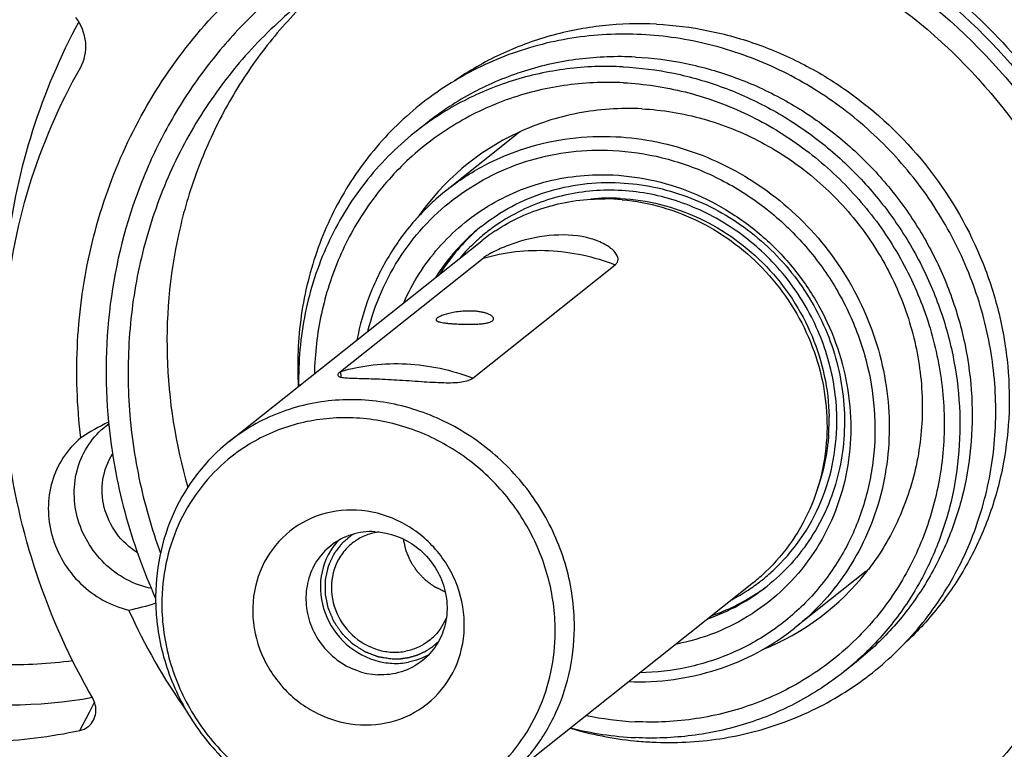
# Model space of a CAD drawing. Header units: millimetres. Extents: x 0 to 420, y 0 to 297.
# Tile 5 of 29: x 114 to 135, y 40 to 56. Entities that reach past the tile are written whole.
import ezdxf

# ---------------------------------------------------------------- set-up
doc = ezdxf.new("R2010")
doc.units = ezdxf.units.MM
doc.header["$LTSCALE"] = 23.1
doc.layers.add('COMPONENTS', color=7, linetype='CONTINUOUS')

msp = doc.modelspace()

# ---------------------------------------------------------------- linework, layer by layer
at = {"layer": 'COMPONENTS', "color": 7, "linetype": 'CONTINUOUS'}
for p, q in [((122.57456, 53.56702), (122.30675, 53.35405)), ((124.55315, 53.33577), (123.00268, 52.10279)), ((118.26755, 46.6284), (123.76469, 50.9999)), ((120.69231, 48.15415), (123.79326, 50.62013)), ((123.57015, 48.01019), (126.6711, 50.47616)), ((120.69231, 48.15415), (120.69453, 48.03147)), ((133.23584, 46.1927), (133.23269, 46.17701)), ((132.13108, 43.80657), (130.58061, 42.57359)), ((124.18051, 39.19288), (129.67765, 43.56438)), ((131.91082, 41.82673), (131.64301, 41.61376))]:
    msp.add_line(p, q, dxfattribs=at)
at = {"layer": 'COMPONENTS', "color": 9, "linetype": 'CONTINUOUS'}
for p, q in [((115.31107, 40.90143), (115.33836, 40.95399)), ((115.01976, 40.34208), (115.22461, 40.73507)), ((115.22461, 40.73507), (115.31107, 40.90143))]:
    msp.add_line(p, q, dxfattribs=at)
at = {"layer": 'COMPONENTS', "color": 7, "linetype": 'CONTINUOUS'}
for centre, radius, start, end in [((127.86249, 49.17429), 5.31691, 127.84525, 128.492783), ((126.85873, 48.41061), 5.45236, 115.084177, 145.299974), ((126.56215, 47.56684), 4.35899, 87.13365, 95.590355), ((126.41167, 47.38775), 4.52347, 84.798379, 89.473942), ((126.45625, 47.90444), 4.34804, 128.492853, 131.035437), ((126.54541, 47.9669), 4.35466, 130.097351, 132.398736), ((126.47141, 47.8852), 4.19935, 123.388454, 128.016528), ((126.33232, 47.77278), 4.12391, 123.375488, 124.657964), ((126.48201, 47.8776), 4.3852, 131.059085, 147.913564), ((126.58661, 47.92851), 4.41081, 132.706062, 147.788258), ((126.54968, 47.96218), 4.36102, 132.398289, 132.649556), ((126.47653, 47.88039), 4.20631, 131.036516, 132.663976), ((126.4685, 47.88966), 4.19405, 128.576783, 131.036848), ((126.34013, 47.76184), 4.13735, 125.944785, 128.487478), ((126.46158, 47.89823), 4.18303, 128.020408, 128.575882), ((126.33573, 47.76786), 4.1299, 124.657982, 125.944336), ((126.4899, 47.86641), 4.22565, 132.668819, 139.188275), ((126.769, 47.08835), 4.55453, 356.098594, 1.040867), ((117.75372, 42.65881), 4.87378, 115.672417, 123.86632), ((120.72201, 43.25227), 3.88148, 123.414334, 128.04695), ((121.6863, 43.48264), 1.19026, 107.794567, 114.856852), ((121.69335, 43.45874), 1.21518, 100.906029, 107.766846), ((121.69879, 43.43246), 1.24201, 98.433903, 100.922826), ((121.6747, 43.50688), 1.41404, 136.89496, 144.373523), ((121.68784, 43.48723), 1.1874, 128.579084, 143.406101), ((121.67851, 43.4965), 1.17433, 122.025742, 128.505219), ((121.68437, 43.48697), 1.18552, 114.860214, 122.021567), ((127.09723, 46.80856), 4.14523, 311.043838, 313.273455), ((127.25199, 46.90329), 4.19989, 308.578548, 312.665139), ((127.85177, 47.1619), 5.45217, 291.803224, 321.898586), ((128.82119, 47.96872), 5.31779, 308.49294, 309.206908), ((127.82074, 47.18859), 5.49306, 321.879204, 322.507161), ((127.25283, 46.90326), 4.19935, 303.388454, 308.016528), ((127.09836, 46.80726), 4.14352, 308.487592, 311.043859), ((127.26266, 46.89023), 4.18303, 308.020408, 308.575882), ((121.16213, 43.09178), 4.35942, 176.958669, 179.409016), ((127.25, 46.90976), 4.37939, 289.06865, 308.467457), ((127.32079, 47.00566), 4.41094, 289.134259, 303.316682), ((127.23794, 46.92613), 4.22664, 297.722245, 303.386428), ((127.34502, 46.96226), 4.36137, 303.363844, 304.52602), ((127.35146, 46.95296), 4.35006, 304.525493, 307.068697), ((121.38201, 43.22474), 4.71534, 181.046908, 185.077595), ((121.16742, 43.0917), 4.36471, 179.408645, 181.037782), ((128.08911, 48.37458), 13.17213, 204.262444, 215.209548), ((121.8957, 43.22254), 1.17607, 308.530141, 316.277889), ((121.87446, 43.30306), 1.25967, 267.141957, 280.880982), ((121.89349, 43.33204), 1.53238, 260.241896, 267.103581), ((121.89064, 43.29488), 1.49512, 267.140856, 274.115826), ((121.89169, 43.28236), 1.48256, 274.109761, 280.911077), ((127.45074, 47.43677), 6.91501, 258.196105, 267.099607), ((127.8716, 47.83526), 7.7595, 253.649335, 264.212036), ((127.47899, 47.46998), 7.29581, 255.836959, 267.078382), ((127.84565, 47.63187), 7.55453, 264.252317, 267.132434)]:
    msp.add_arc(centre, radius, start, end, dxfattribs=at)
at = {"layer": 'COMPONENTS', "color": 9, "linetype": 'CONTINUOUS'}
for centre, radius, start, end in [((127.84605, 49.19502), 5.29046, 127.862627, 128.493203), ((128.8366, 47.9493), 5.293, 308.493258, 309.204093)]:
    msp.add_arc(centre, radius, start, end, dxfattribs=at)
at = {"layer": 'COMPONENTS', "color": 7, "linetype": 'CONTINUOUS'}
for points, knots in [([(126.68667, 25.50734), (125.49872, 25.56677), (123.11495, 25.89123), (119.65523, 26.96621), (116.38259, 28.6012), (113.38943, 30.74998), (110.75855, 33.35215), (108.56323, 36.33511), (106.86464, 39.61578), (105.71043, 43.1029), (105.13339, 46.69936), (105.15052, 50.30479), (105.76243, 53.81809), (106.95313, 57.14021), (108.68996, 60.17681), (110.92478, 62.8414), (113.59307, 65.05714), (115.60919, 66.19195), (116.65789, 66.66483)], [0, 0, 0, 0, 0.0622454, 0.12519899, 0.18878728, 0.25286, 0.31722074, 0.38164263, 0.44589273, 0.50975559, 0.57305557, 0.63567618, 0.69757429, 0.75878737, 0.81943187, 0.87969182, 0.93979803, 1, 1, 1, 1]), ([(115.03777, 46.7057), (114.95557, 47.4007), (114.9088, 48.79929), (115.20068, 50.8637), (115.84649, 52.82267), (116.82738, 54.61517), (118.11368, 56.18591), (119.66599, 57.48604), (121.43628, 58.4753), (123.36967, 59.12338), (125.40637, 59.41088), (127.48383, 59.32976), (129.53865, 58.88334), (131.50857, 58.08588), (133.33416, 56.96217), (134.96044, 55.54632), (136.33841, 53.88194), (137.06581, 52.63584), (137.37539, 51.98891)], [0, 0, 0, 0, 0.06318082, 0.12560527, 0.18730147, 0.24838168, 0.30904054, 0.36952687, 0.43011284, 0.49105724, 0.55257151, 0.61479348, 0.67777226, 0.74146534, 0.80574609, 0.87042277, 0.93525297, 1, 1, 1, 1]), ([(126.86614, 59.01158), (127.93829, 58.95794), (130.09682, 58.53351), (133.0471, 57.03491), (135.5233, 54.79297), (136.73486, 52.90784), (137.20427, 51.9065)], [0, 0, 0, 0, 0.24528494, 0.4949288, 0.74730665, 1, 1, 1, 1]), ([(126.65494, 58.83128), (127.2105, 58.80348), (128.32473, 58.66373), (129.95387, 58.21165), (131.51619, 57.52572), (133.46552, 56.31952), (135.56759, 54.31381), (137.04739, 51.81348), (137.78272, 49.6423), (138.09851, 47.96563), (138.17134, 46.27624), (137.99954, 44.61026), (137.58649, 43.00384), (136.94073, 41.49181), (136.07639, 40.10752), (135.36484, 39.28788), (134.98072, 38.91019)], [0, 0, 0, 0, 0.06191245, 0.12444966, 0.18756284, 0.2511534, 0.37888957, 0.50662468, 0.57021402, 0.63332564, 0.69586163, 0.7577716, 0.81905844, 0.87977952, 0.94004318, 1, 1, 1, 1]), ([(127.69049, 58.24369), (128.22157, 58.16581), (129.2788, 57.92993), (130.80243, 57.34998), (132.24079, 56.55431), (134.00225, 55.23025), (135.83829, 53.13504), (137.03432, 50.62345), (137.54283, 48.49411), (137.69276, 46.87467), (137.60778, 45.26609), (137.28957, 43.70289), (136.74473, 42.21922), (135.98473, 40.84738), (135.02634, 39.61779), (134.26767, 38.90978), (133.8642, 38.58893)], [0, 0, 0, 0, 0.06240263, 0.1254061, 0.18892745, 0.25284204, 0.38090387, 0.50850164, 0.57187432, 0.6346985, 0.69690651, 0.75848264, 0.81946608, 0.87994902, 0.94006961, 1, 1, 1, 1]), ([(119.54884, 56.59088), (119.20485, 56.31733), (118.55073, 55.72445), (117.69108, 54.71538), (116.96421, 53.60008), (116.18438, 51.98998), (115.59174, 49.78874), (115.55513, 47.95871), (115.64243, 47.05005)], [0, 0, 0, 0, 0.12284358, 0.24594864, 0.36956004, 0.49389072, 0.74485254, 1, 1, 1, 1]), ([(119.86004, 56.19953), (119.43993, 55.86545), (118.65196, 55.12527), (117.66596, 53.83445), (116.8968, 52.39195), (116.36289, 50.83245), (116.07633, 49.19282), (116.04354, 47.51165), (116.26478, 45.8288), (116.57725, 44.73483), (116.77262, 44.20053)], [0, 0, 0, 0, 0.12176213, 0.24394253, 0.36691647, 0.49097873, 0.61631607, 0.74299236, 0.87094616, 1, 1, 1, 1]), ([(119.90132, 56.15681), (119.57393, 55.83181), (118.96289, 55.133), (118.20028, 53.96461), (117.6026, 52.69382), (117.03762, 50.88803), (116.79316, 48.48298), (117.09918, 46.5653), (117.36851, 45.63615)], [0, 0, 0, 0, 0.1220688, 0.24467363, 0.3680675, 0.49244473, 0.74401492, 1, 1, 1, 1]), ([(115.0292, 54.76274), (115.1222, 54.92615), (115.20403, 55.32839), (115.0486, 55.70402), (114.92919, 55.85811)], [0, 0, 0, 0, 0.49095486, 1, 1, 1, 1]), ([(127.56933, 55.71256), (127.17812, 55.73213), (126.39496, 55.70958), (125.24673, 55.48774), (124.15847, 55.08358), (123.48949, 54.69801), (123.17488, 54.47957)], [0, 0, 0, 0, 0.25312211, 0.50377044, 0.75248863, 1, 1, 1, 1]), ([(127.24319, 55.48629), (126.73657, 55.51163), (125.72029, 55.45955), (124.2533, 55.06806), (122.91063, 54.37875), (121.74939, 53.41951), (120.81783, 52.23063), (120.15413, 50.8619), (119.78433, 49.37114), (119.74302, 48.341), (119.77279, 47.82723)], [0, 0, 0, 0, 0.12589205, 0.25045022, 0.37414254, 0.49756562, 0.6213671, 0.74613, 0.8722765, 1, 1, 1, 1]), ([(127.56933, 55.71256), (127.94642, 55.69369), (128.70273, 55.59796), (129.80771, 55.28735), (130.86592, 54.8159), (132.18317, 53.98718), (133.59602, 52.61062), (134.57557, 50.89892), (135.04758, 49.41751), (135.23829, 48.27667), (135.26115, 47.13088), (135.11557, 46.0054), (134.80457, 44.92543), (134.3348, 43.91511), (133.71687, 42.99745), (133.21404, 42.46001), (132.94389, 42.2141)], [0, 0, 0, 0, 0.06195902, 0.12455089, 0.18772661, 0.25138137, 0.37921785, 0.50698726, 0.57056389, 0.63363907, 0.69611837, 0.75795839, 0.81917199, 0.8798288, 0.9400504, 1, 1, 1, 1]), ([(127.46771, 40.0868), (127.96117, 40.06212), (128.95086, 40.11022), (130.3825, 40.47962), (131.69916, 41.13235), (132.8478, 42.04343), (133.78312, 43.17672), (134.46871, 44.48702), (134.8788, 45.92251), (134.99893, 47.42719), (134.82599, 48.94331), (134.36771, 50.41343), (133.64224, 51.78224), (132.67731, 52.99841), (131.50927, 54.01616), (130.18163, 54.79678), (128.74491, 55.31012), (127.74262, 55.4613), (127.24319, 55.48629)], [0, 0, 0, 0, 0.06177, 0.12289794, 0.18359886, 0.24414691, 0.30484394, 0.36596743, 0.427727, 0.49023225, 0.55347816, 0.61734813, 0.6816337, 0.74606594, 0.81035489, 0.87423162, 0.93748366, 1, 1, 1, 1]), ([(127.11044, 54.99711), (126.70113, 55.01759), (125.88138, 54.98779), (124.6854, 54.72731), (123.56435, 54.25905), (122.8881, 53.81635), (122.57456, 53.56702)], [0, 0, 0, 0, 0.25325437, 0.5038429, 0.75245146, 1, 1, 1, 1]), ([(127.11044, 54.99711), (127.47988, 54.97863), (128.22092, 54.88335), (129.30218, 54.57266), (130.335, 54.10095), (131.295, 53.47935), (132.15994, 52.7225), (132.90971, 51.84807), (133.52683, 50.87644), (133.99691, 49.83023), (134.3089, 48.73378), (134.45537, 47.61264), (134.43269, 46.49297), (134.24117, 45.40102), (133.88506, 44.36248), (133.37242, 43.40188), (132.7155, 42.54224), (132.19064, 42.04925), (131.91082, 41.82673)], [0, 0, 0, 0, 0.0619957, 0.12464027, 0.18787958, 0.2516005, 0.31564988, 0.37984619, 0.44399542, 0.50790758, 0.57141284, 0.63437652, 0.69671177, 0.75838872, 0.81943894, 0.87995438, 0.94007994, 1, 1, 1, 1]), ([(113.38338, 49.37188), (113.46047, 50.32026), (113.81304, 52.19382), (114.56494, 53.94704), (115.0292, 54.76274)], [0, 0, 0, 0, 0.50342193, 1, 1, 1, 1]), ([(126.84264, 54.78414), (126.43331, 54.80462), (125.61354, 54.77482), (124.41753, 54.51433), (123.29646, 54.04604), (122.6202, 53.60331), (122.30666, 53.35397)], [0, 0, 0, 0, 0.25325441, 0.50384291, 0.75245144, 1, 1, 1, 1]), ([(126.84264, 54.78414), (127.21207, 54.76566), (127.95311, 54.67038), (129.03436, 54.3597), (130.06717, 53.88799), (131.02717, 53.2664), (131.89211, 52.50956), (132.64187, 51.63514), (133.259, 50.66352), (133.72908, 49.61732), (134.04108, 48.52088), (134.18755, 47.39975), (134.16489, 46.28009), (133.97339, 45.18814), (133.61729, 44.14961), (133.10467, 43.189), (132.44777, 42.32936), (131.92293, 41.83636), (131.64311, 41.61384)], [0, 0, 0, 0, 0.06199568, 0.12464023, 0.1878795, 0.25160039, 0.31564975, 0.37984604, 0.44399526, 0.50790741, 0.57141268, 0.63437638, 0.69671166, 0.75838865, 0.8194389, 0.87995437, 0.94007995, 1, 1, 1, 1]), ([(126.84892, 54.43718), (126.41528, 54.45888), (125.54627, 54.41883), (124.28746, 54.10429), (123.12585, 53.54674), (122.10532, 52.76648), (121.26366, 51.79254), (120.63193, 50.66112), (120.23291, 49.41492), (120.13198, 48.54242), (120.12265, 48.1037)], [0, 0, 0, 0, 0.12623459, 0.25102565, 0.37482387, 0.4982293, 0.621906, 0.74647473, 0.87241596, 1, 1, 1, 1]), ([(126.84892, 54.43718), (127.29977, 54.41463), (128.20519, 54.27796), (129.50381, 53.81398), (130.70518, 53.1079), (131.76314, 52.18698), (132.63788, 51.08637), (133.29616, 49.8478), (133.71279, 48.51819), (133.87151, 47.14796), (133.76557, 45.78931), (133.39824, 44.49441), (132.78289, 43.31346), (131.94277, 42.29273), (130.91049, 41.47235), (129.72627, 40.88448), (128.43726, 40.55167), (127.54567, 40.50837), (127.10084, 40.53062)], [0, 0, 0, 0, 0.06252096, 0.12586459, 0.1898991, 0.25439048, 0.31904116, 0.38353157, 0.44756425, 0.51090617, 0.57342364, 0.63510587, 0.69607129, 0.75655323, 0.81686486, 0.87734782, 0.93831447, 1, 1, 1, 1]), ([(127.24525, 53.87008), (126.78134, 53.89329), (125.85055, 53.83061), (124.96229, 53.5432), (124.54721, 53.34874)], [0, 0, 0, 0, 0.50331266, 1, 1, 1, 1]), ([(127.24525, 53.87008), (127.69403, 53.84763), (128.59599, 53.69877), (129.87295, 53.1848), (131.02501, 52.40463), (131.99524, 51.39694), (132.73664, 50.21117), (133.21271, 48.90486), (133.39969, 47.5426), (133.32374, 46.63273), (133.23584, 46.1927)], [0, 0, 0, 0, 0.12280423, 0.24741617, 0.37344314, 0.50022743, 0.6269756, 0.75290101, 0.87736532, 1, 1, 1, 1]), ([(122.30666, 53.35397), (121.90335, 53.03324), (121.16782, 52.29008), (120.3539, 50.94379), (119.86411, 49.43036), (119.77003, 48.36583), (119.78049, 47.83269)], [0, 0, 0, 0, 0.24623004, 0.49417473, 0.74518874, 1, 1, 1, 1]), ([(122.06687, 49.6499), (122.16265, 49.86685), (122.38613, 50.28596), (122.81097, 50.85527), (123.31583, 51.35184), (123.89026, 51.76523), (124.52246, 52.087), (125.19942, 52.31058), (125.90704, 52.43145), (126.38773, 52.44197), (126.62791, 52.42996)], [0, 0, 0, 0, 0.12526896, 0.24977393, 0.37384212, 0.49784053, 0.6221423, 0.74709212, 0.8729757, 1, 1, 1, 1]), ([(126.62791, 52.42996), (126.93692, 52.4145), (127.55721, 52.32555), (128.45251, 52.0271), (129.29067, 51.57281), (130.04398, 50.97776), (130.68808, 50.2615), (131.20196, 49.4474), (131.56882, 48.56198), (131.77651, 47.63407), (131.81794, 46.69396), (131.69142, 45.77248), (131.40069, 44.90005), (130.95495, 44.10574), (130.36882, 43.41618), (129.66164, 42.85454), (128.85753, 42.43975), (128.27649, 42.27081), (127.98042, 42.21428)], [0, 0, 0, 0, 0.06241816, 0.125602, 0.1894528, 0.2537799, 0.3183398, 0.38286077, 0.44707509, 0.51075193, 0.57372612, 0.6359204, 0.69735857, 0.75816598, 0.81855523, 0.87879878, 0.93919037, 1, 1, 1, 1]), ([(123.00268, 52.10279), (122.75174, 51.90323), (122.28408, 51.45682), (121.7131, 50.67089), (121.28729, 49.79068), (121.10904, 49.16047), (121.04703, 48.83933)], [0, 0, 0, 0, 0.2478613, 0.49663213, 0.74714661, 1, 1, 1, 1]), ([(123.74995, 51.30759), (123.95899, 51.47382), (124.40983, 51.76899), (125.15722, 52.08117), (125.95456, 52.25485), (126.50107, 52.27471), (126.77396, 52.26106)], [0, 0, 0, 0, 0.24755004, 0.49616453, 0.74674818, 1, 1, 1, 1]), ([(131.49237, 47.1626), (131.48461, 47.5908), (131.35146, 48.4546), (130.827, 49.65702), (130.01392, 50.69493), (128.97087, 51.49278), (127.77215, 51.99267), (126.50343, 52.15629), (125.25847, 51.96962), (124.50136, 51.61619), (124.16045, 51.39148)], [0, 0, 0, 0, 0.12580405, 0.25327034, 0.38139391, 0.50894369, 0.63487542, 0.75857695, 0.88006087, 1, 1, 1, 1]), ([(126.77396, 52.26106), (127.02024, 52.24874), (127.51425, 52.18521), (128.23508, 51.97811), (128.92363, 51.66363), (129.56363, 51.24924), (130.14025, 50.74468), (130.64009, 50.16174), (131.05152, 49.51399), (131.36491, 48.81653), (131.57291, 48.08557), (131.67056, 47.33815), (131.65546, 46.59171), (131.52779, 45.86374), (131.2904, 45.17139), (130.94866, 44.53098), (130.51073, 43.95788), (130.16083, 43.62922), (129.97429, 43.48087)], [0, 0, 0, 0, 0.06199323, 0.12463801, 0.18787803, 0.25159928, 0.31564861, 0.37984483, 0.44399421, 0.50790651, 0.57141187, 0.63437569, 0.69671113, 0.75838824, 0.81943865, 0.87995433, 0.94008004, 1, 1, 1, 1]), ([(124.06366, 51.21659), (124.41147, 51.44571), (125.18638, 51.80235), (126.03105, 51.91485), (126.4532, 51.91103)], [0, 0, 0, 0, 0.496614, 1, 1, 1, 1]), ([(126.78013, 51.92038), (127.36823, 51.89096), (128.55565, 51.5877), (130.04058, 50.51122), (131.05198, 48.97345), (131.31198, 47.76697), (131.32277, 47.17109)], [0, 0, 0, 0, 0.2463084, 0.49788391, 0.7507008, 1, 1, 1, 1]), ([(126.82177, 51.89259), (127.40688, 51.83938), (128.57773, 51.49695), (130.03028, 50.39127), (131.01463, 48.84773), (131.26701, 47.64728), (131.27775, 47.0542)], [0, 0, 0, 0, 0.24670012, 0.49834473, 0.75092609, 1, 1, 1, 1]), ([(126.64486, 50.76909), (126.58792, 50.83024), (126.42727, 50.94188), (125.99569, 51.10929), (125.3227, 51.15526), (124.65795, 51.01823), (124.18969, 50.84154), (123.99358, 50.74616), (123.91094, 50.6981)], [0, 0, 0, 0, 0.08699796, 0.19975406, 0.47943508, 0.77353082, 0.9004645, 1, 1, 1, 1]), ([(123.79326, 50.62013), (124.02408, 50.68694), (124.50038, 50.78197), (125.2316, 50.80444), (125.96449, 50.70744), (126.4396, 50.56538), (126.6711, 50.47616)], [0, 0, 0, 0, 0.24608374, 0.4946299, 0.74593273, 1, 1, 1, 1]), ([(123.91094, 50.6981), (123.89921, 50.69128), (123.85883, 50.6671), (123.81948, 50.64098), (123.79326, 50.62013)], [0, 0, 0, 0, 0.28829026, 1, 1, 1, 1]), ([(126.73155, 50.59521), (126.73132, 50.60909), (126.7208, 50.67464), (126.68012, 50.7312), (126.64486, 50.76909)], [0, 0, 0, 0, 0.21146502, 1, 1, 1, 1]), ([(126.6711, 50.47616), (126.68967, 50.49093), (126.72149, 50.52627), (126.73192, 50.57314), (126.73155, 50.59521)], [0, 0, 0, 0, 0.51812673, 1, 1, 1, 1]), ([(123.5717, 49.46768), (123.52408, 49.47006), (123.42793, 49.47055), (123.2855, 49.46008), (123.14916, 49.43995), (123.0261, 49.41258), (122.93533, 49.38496), (122.87444, 49.361), (122.83844, 49.34416), (122.80956, 49.32736), (122.78518, 49.30908), (122.77107, 49.29072), (122.77129, 49.27932)], [0, 0, 0, 0, 0.16912117, 0.34059289, 0.50609341, 0.65751162, 0.78736702, 0.84217965, 0.88937613, 0.92853065, 0.95955576, 1, 1, 1, 1]), ([(123.21932, 49.18745), (123.267, 49.18507), (123.36297, 49.18154), (123.50527, 49.18003), (123.64173, 49.18311), (123.7651, 49.19187), (123.85656, 49.20513), (123.91786, 49.22048), (123.95415, 49.2331), (123.98314, 49.24748), (124.00457, 49.26363), (124.0182, 49.28186), (124.0212, 49.29563), (124.02108, 49.30202)], [0, 0, 0, 0, 0.17029097, 0.34255005, 0.50761651, 0.65703038, 0.78360774, 0.83663547, 0.88225807, 0.92042735, 0.9516225, 0.97722322, 1, 1, 1, 1]), ([(124.02108, 49.30202), (124.02068, 49.32316), (123.99921, 49.34895), (123.96992, 49.37058), (123.93936, 49.38907), (123.89243, 49.41005), (123.82626, 49.4313), (123.74922, 49.44865), (123.66319, 49.46131), (123.60291, 49.46612), (123.5717, 49.46768)], [0, 0, 0, 0, 0.12677207, 0.17148522, 0.22189801, 0.3397051, 0.4791169, 0.63778672, 0.81267873, 1, 1, 1, 1]), ([(122.77129, 49.27932), (122.77135, 49.2761), (122.77302, 49.26923), (122.7798, 49.26008), (122.79033, 49.25179), (122.81116, 49.24058), (122.84692, 49.22889), (122.90009, 49.21746), (122.9658, 49.20769), (123.04246, 49.1994), (123.12819, 49.19254), (123.18818, 49.18901), (123.21932, 49.18745)], [0, 0, 0, 0, 0.02052563, 0.04349869, 0.07133946, 0.10534447, 0.1937567, 0.30982963, 0.45190132, 0.61697796, 0.80124059, 1, 1, 1, 1]), ([(120.69231, 48.15415), (120.92314, 48.22097), (121.39944, 48.316), (122.13066, 48.33847), (122.86355, 48.24146), (123.33865, 48.09941), (123.57015, 48.01019)], [0, 0, 0, 0, 0.24608374, 0.4946299, 0.74593273, 1, 1, 1, 1]), ([(120.69231, 48.15415), (120.67567, 48.14092), (120.65032, 48.11931), (120.63095, 48.08756), (120.63114, 48.0748)], [0, 0, 0, 0, 0.62486778, 1, 1, 1, 1]), ([(120.63114, 48.0748), (120.63133, 48.06167), (120.65302, 48.04192), (120.68808, 48.03159), (120.75023, 48.01904), (120.8538, 48.01182), (121.08164, 48.00349), (121.44059, 47.99614), (121.92564, 47.97211), (122.43583, 47.93573), (122.90602, 47.9067), (123.25021, 47.9078), (123.46175, 47.95069), (123.54118, 47.98715), (123.57015, 48.01019)], [0, 0, 0, 0, 0.01324067, 0.02386679, 0.0379168, 0.07653167, 0.12862118, 0.26760045, 0.43842923, 0.61803785, 0.7829147, 0.91390936, 0.96269142, 1, 1, 1, 1]), ([(138.54551, 47.97067), (138.69118, 46.73903), (138.61216, 44.23944), (137.34359, 40.75006), (135.03955, 37.88973), (131.92568, 35.955), (128.31875, 35.13653), (124.57839, 35.50434), (121.06712, 37.00564), (119.09701, 38.66383), (118.24984, 39.6165)], [0, 0, 0, 0, 0.12633966, 0.25004288, 0.3719282, 0.4935432, 0.61654703, 0.74203456, 0.87013189, 1, 1, 1, 1]), ([(125.78062, 42.6827), (125.77269, 43.12022), (125.63242, 44.00319), (125.0776, 45.22443), (124.2215, 46.2649), (123.12953, 47.0428), (121.88552, 47.49718), (120.58529, 47.58981), (119.33278, 47.31097), (118.59333, 46.88748), (118.26758, 46.62842)], [0, 0, 0, 0, 0.12605081, 0.25379096, 0.38211653, 0.50971045, 0.63548954, 0.75890034, 0.88011021, 1, 1, 1, 1]), ([(125.36275, 42.58446), (125.35558, 42.98032), (125.23246, 43.77887), (124.74753, 44.89043), (123.99576, 45.84984), (123.03137, 46.58725), (121.92311, 47.04914), (120.7502, 47.20006), (119.59935, 47.02708), (118.89958, 46.70006), (118.58452, 46.49218)], [0, 0, 0, 0, 0.12580509, 0.25327225, 0.38139644, 0.50894705, 0.63487858, 0.75857829, 0.88006074, 1, 1, 1, 1]), ([(130.09831, 43.815), (130.54762, 44.22908), (131.2786, 45.28097), (131.5037, 46.53737), (131.49237, 47.1626)], [0, 0, 0, 0, 0.49421357, 1, 1, 1, 1]), ([(116.57588, 43.42728), (116.38638, 43.46781), (116.01465, 43.6061), (115.53523, 43.95864), (115.16589, 44.42915), (114.93758, 44.9788), (114.86957, 45.56262), (114.96904, 46.1323), (115.22874, 46.63889), (115.49618, 46.90625), (115.6455, 47.0147)], [0, 0, 0, 0, 0.12591774, 0.25367993, 0.38209747, 0.50979325, 0.63560513, 0.75895964, 0.88008874, 1, 1, 1, 1]), ([(115.64243, 47.05005), (115.70564, 46.39223), (115.94409, 45.07937), (116.39372, 43.82338), (116.66804, 43.21581)], [0, 0, 0, 0, 0.49782486, 1, 1, 1, 1]), ([(131.27775, 47.0542), (131.28876, 46.44629), (131.07292, 45.22525), (130.37124, 44.19766), (129.93871, 43.79045)], [0, 0, 0, 0, 0.50580427, 1, 1, 1, 1]), ([(131.31297, 46.77846), (131.30617, 46.67894), (131.26623, 46.28503), (131.17336, 45.89637), (131.07497, 45.61711)], [0, 0, 0, 0, 0.25201036, 1, 1, 1, 1]), ([(115.29848, 41.04085), (114.8055, 41.89585), (113.99065, 43.69965), (113.55381, 45.63092), (113.43774, 46.60168)], [0, 0, 0, 0, 0.50235854, 1, 1, 1, 1]), ([(115.03777, 46.7057), (114.89096, 46.58444), (114.63125, 46.29361), (114.38723, 45.75948), (114.30424, 45.16863), (114.388, 44.56829), (114.63055, 44.00488), (115.0129, 43.52164), (115.50493, 43.15575), (115.88579, 43.00771), (116.08044, 42.96194)], [0, 0, 0, 0, 0.1199009, 0.24117242, 0.36468282, 0.4905427, 0.61816499, 0.74644956, 0.87408813, 1, 1, 1, 1]), ([(118.26758, 46.62842), (117.75932, 46.22423), (116.91707, 45.14297), (116.65541, 43.80347), (116.66745, 43.13859)], [0, 0, 0, 0, 0.49406656, 1, 1, 1, 1]), ([(118.32983, 46.30896), (117.88443, 45.96034), (117.13271, 45.04405), (116.8395, 43.89978), (116.80885, 43.32308)], [0, 0, 0, 0, 0.49478916, 1, 1, 1, 1]), ([(133.23269, 46.17701), (133.14694, 45.75374), (132.88307, 44.9283), (132.43876, 44.18367), (132.17909, 43.84517)], [0, 0, 0, 0, 0.50305511, 1, 1, 1, 1]), ([(121.04077, 45.13463), (120.74512, 45.14942), (120.14475, 45.06154), (119.37978, 44.57577), (118.87952, 43.81498), (118.72147, 42.9042), (118.92053, 41.98435), (119.44264, 41.18959), (120.20899, 40.63424), (120.82186, 40.47766), (121.1254, 40.46248)], [0, 0, 0, 0, 0.12261988, 0.24331722, 0.36469407, 0.48888036, 0.6163019, 0.74552227, 0.87410315, 1, 1, 1, 1]), ([(121.1254, 40.46248), (121.42105, 40.44769), (122.02142, 40.53557), (122.78639, 41.02134), (123.28665, 41.78213), (123.4447, 42.69291), (123.24564, 43.61276), (122.72353, 44.40752), (121.95718, 44.96287), (121.34431, 45.11945), (121.04077, 45.13463)], [0, 0, 0, 0, 0.12261988, 0.24331722, 0.36469407, 0.48888036, 0.6163019, 0.74552227, 0.87410315, 1, 1, 1, 1]), ([(121.44549, 44.66657), (121.27246, 44.67523), (120.92297, 44.63283), (120.61132, 44.46767), (120.47783, 44.36149)], [0, 0, 0, 0, 0.50389393, 1, 1, 1, 1]), ([(121.44549, 44.66657), (121.76095, 44.65079), (122.39936, 44.41051), (122.89827, 43.72924), (123.03015, 43.09488), (122.98529, 42.61709), (122.79846, 42.18415), (122.58875, 41.95169), (122.46957, 41.85689)], [0, 0, 0, 0, 0.25020875, 0.5053287, 0.63249877, 0.75717295, 0.87936137, 1, 1, 1, 1]), ([(120.47783, 44.36149), (120.35865, 44.26668), (120.14894, 44.03422), (119.96212, 43.60128), (119.91725, 43.12349), (120.04913, 42.48913), (120.54804, 41.80787), (121.18646, 41.56758), (121.50191, 41.5518)], [0, 0, 0, 0, 0.12063863, 0.24282705, 0.36750123, 0.4946713, 0.74979125, 1, 1, 1, 1]), ([(122.05446, 44.50645), (122.06132, 44.47589), (122.0716, 44.43004), (122.0836, 44.37656), (122.09046, 44.346), (122.0956, 44.32308), (122.09989, 44.30398), (122.10331, 44.2887), (122.10547, 44.27915), (122.10715, 44.27151), (122.10829, 44.26674), (122.10901, 44.2629), (122.11007, 44.2601), (122.11128, 44.25733), (122.11363, 44.25178), (122.11718, 44.24345), (122.12346, 44.22864), (122.13132, 44.21013), (122.1439, 44.18051), (122.15962, 44.14348), (122.17534, 44.10646), (122.18791, 44.07684), (122.19577, 44.05833), (122.20206, 44.04352), (122.20559, 44.03519), (122.20796, 44.02964), (122.20911, 44.02685), (122.21039, 44.02413), (122.21274, 44.02081), (122.21545, 44.01656), (122.21992, 44.00982), (122.22545, 44.00137), (122.23434, 43.98787), (122.24544, 43.97098), (122.25876, 43.95072), (122.27207, 43.93046), (122.28539, 43.9102), (122.29871, 43.88994), (122.31203, 43.86968), (122.32313, 43.8528), (122.33201, 43.83929), (122.33866, 43.82916), (122.34423, 43.82073), (122.34809, 43.8148), (122.35036, 43.81146), (122.35187, 43.8088), (122.35411, 43.80673), (122.35685, 43.80376), (122.36175, 43.79867), (122.3687, 43.79133), (122.37706, 43.78256), (122.38821, 43.77085), (122.40214, 43.75621), (122.41886, 43.73865), (122.43557, 43.72109), (122.45229, 43.70352), (122.46901, 43.68596), (122.48572, 43.6684), (122.49965, 43.65376), (122.5108, 43.64205), (122.51777, 43.63474), (122.52333, 43.62887), (122.52685, 43.62527), (122.52955, 43.62222), (122.53266, 43.61977), (122.53829, 43.61576), (122.54623, 43.60989), (122.55899, 43.60058), (122.57492, 43.58891), (122.60043, 43.57025), (122.6323, 43.54693), (122.66418, 43.5236), (122.68968, 43.50494), (122.70561, 43.49328), (122.71837, 43.48396), (122.72553, 43.4787), (122.73032, 43.47521), (122.73269, 43.47344), (122.73515, 43.47178), (122.73886, 43.47014), (122.74335, 43.4679), (122.75061, 43.46442), (122.75966, 43.46003), (122.77416, 43.45303), (122.79228, 43.44428), (122.81402, 43.43377), (122.843, 43.41977), (122.89373, 43.39526), (122.93721, 43.37425), (122.9662, 43.36024)], [0, 0, 0, 0, 0.0625, 0.09375, 0.109375, 0.125, 0.140625, 0.1484375, 0.15625, 0.16015625, 0.1640625, 0.16601562, 0.16796875, 0.16992188, 0.171875, 0.1796875, 0.1875, 0.203125, 0.21875, 0.25, 0.28125, 0.296875, 0.3125, 0.3203125, 0.328125, 0.33007812, 0.33203125, 0.33398438, 0.3359375, 0.33984375, 0.34375, 0.3515625, 0.359375, 0.375, 0.390625, 0.40625, 0.421875, 0.4375, 0.453125, 0.46875, 0.4765625, 0.484375, 0.4921875, 0.49609375, 0.49804688, 0.5, 0.50195312, 0.50390625, 0.5078125, 0.515625, 0.5234375, 0.53125, 0.546875, 0.5625, 0.578125, 0.59375, 0.609375, 0.625, 0.640625, 0.6484375, 0.65625, 0.66015625, 0.6640625, 0.66601562, 0.66796875, 0.671875, 0.6796875, 0.6875, 0.703125, 0.71875, 0.75, 0.78125, 0.796875, 0.8125, 0.8203125, 0.828125, 0.83007812, 0.83203125, 0.83398438, 0.8359375, 0.83984375, 0.84375, 0.8515625, 0.859375, 0.875, 0.890625, 0.90625, 0.9375, 1, 1, 1, 1]), ([(120.52532, 44.33056), (120.37395, 44.11935), (120.18617, 43.59257), (120.33529, 42.77106), (120.84951, 42.10372), (121.3681, 41.86739), (121.63377, 41.82183)], [0, 0, 0, 0, 0.24241674, 0.4933305, 0.74853608, 1, 1, 1, 1]), ([(120.7345, 44.19509), (120.61016, 44.02764), (120.44756, 43.61192), (120.53238, 42.94931), (120.90538, 42.38628), (121.30058, 42.15704), (121.50974, 42.09618)], [0, 0, 0, 0, 0.24201227, 0.49212886, 0.74722646, 1, 1, 1, 1]), ([(116.80342, 43.01265), (116.811, 42.59428), (116.94776, 41.74988), (117.48649, 40.58536), (118.31705, 39.60005), (119.37316, 38.87412), (120.57096, 38.46655), (121.81477, 38.41324), (123.0013, 38.72116), (123.69066, 39.15461), (123.99073, 39.41556)], [0, 0, 0, 0, 0.12616205, 0.25403122, 0.38245044, 0.51005438, 0.63574788, 0.7590131, 0.88010228, 1, 1, 1, 1]), ([(116.68517, 42.80741), (116.72277, 42.38356), (116.91369, 41.53745), (117.51488, 40.38427), (118.38858, 39.41628), (119.47194, 38.70507), (120.68671, 38.30301), (121.94492, 38.24215), (123.15198, 38.52903), (123.86503, 38.942), (124.18048, 39.19286)], [0, 0, 0, 0, 0.12656815, 0.25454022, 0.38283444, 0.51023169, 0.63576741, 0.75899117, 0.88011814, 1, 1, 1, 1]), ([(124.18048, 39.19286), (124.4355, 39.39566), (124.90069, 39.86543), (125.41577, 40.71636), (125.72647, 41.67281), (125.78672, 42.3457), (125.78062, 42.6827)], [0, 0, 0, 0, 0.24626257, 0.49422387, 0.74524575, 1, 1, 1, 1]), ([(124.07583, 39.4918), (124.49066, 39.87452), (125.16543, 40.8464), (125.37321, 42.00693), (125.36275, 42.58446)], [0, 0, 0, 0, 0.49421476, 1, 1, 1, 1]), ([(126.96146, 41.40305), (127.28826, 41.39121), (127.94227, 41.42303), (128.89553, 41.63975), (129.7896, 42.01903), (130.32973, 42.37408), (130.58061, 42.57359)], [0, 0, 0, 0, 0.25286911, 0.50337156, 0.75214115, 1, 1, 1, 1]), ([(122.6283, 42.30253), (122.51706, 42.214), (122.34406, 42.12194), (122.15947, 42.07515), (122.11225, 42.06604)], [0, 0, 0, 0, 0.74722748, 1, 1, 1, 1]), ([(122.46957, 41.85689), (122.33609, 41.7507), (122.02443, 41.58554), (121.67495, 41.54315), (121.50191, 41.5518)], [0, 0, 0, 0, 0.49610607, 1, 1, 1, 1]), ([(131.64311, 41.61384), (131.32956, 41.36449), (130.6533, 40.92176), (129.53223, 40.45348), (128.33622, 40.19298), (127.51645, 40.16318), (127.10713, 40.18366)], [0, 0, 0, 0, 0.24754856, 0.49615709, 0.74674559, 1, 1, 1, 1]), ([(107.27154, 41.42618), (107.87217, 41.11682), (109.11987, 40.59845), (111.08235, 40.14829), (113.07042, 40.04165), (114.38176, 40.20379), (115.01976, 40.34208)], [0, 0, 0, 0, 0.25429081, 0.50577994, 0.7542921, 1, 1, 1, 1]), ([(115.31425, 40.56307), (115.34112, 40.61309), (115.37605, 40.72588), (115.3683, 40.8433), (115.35476, 40.89991)], [0, 0, 0, 0, 0.49383483, 1, 1, 1, 1]), ([(115.01976, 40.34208), (115.08124, 40.35541), (115.20007, 40.40855), (115.28454, 40.50776), (115.31425, 40.56307)], [0, 0, 0, 0, 0.50046498, 1, 1, 1, 1])]:
    msp.add_open_spline(points, degree=3, knots=knots, dxfattribs=at)
at = {"layer": 'COMPONENTS', "color": 9, "linetype": 'CONTINUOUS'}
for points, knots in [([(126.74372, 25.61697), (125.56087, 25.67614), (123.18735, 25.99893), (119.74222, 27.06813), (116.48285, 28.69428), (113.50105, 30.83156), (110.87907, 33.42003), (108.68974, 36.38767), (106.99391, 39.65205), (105.83904, 43.12259), (105.25781, 46.70292), (105.26731, 50.29337), (105.86834, 53.79354), (107.04524, 57.10502), (108.76585, 60.13405), (110.9826, 62.79457), (113.63168, 65.01009), (115.63483, 66.14747), (116.67715, 66.62228)], [0, 0, 0, 0, 0.062242, 0.1251913, 0.18877472, 0.25284261, 0.31719928, 0.38161857, 0.44586815, 0.50973289, 0.57303711, 0.63566389, 0.69756922, 0.75878931, 0.81943917, 0.87970132, 0.93980535, 1, 1, 1, 1]), ([(114.99493, 55.76196), (114.58646, 55.00829), (113.90873, 53.40991), (113.54033, 51.71403), (113.43334, 50.85341)], [0, 0, 0, 0, 0.49710253, 1, 1, 1, 1]), ([(123.00268, 52.10279), (123.25717, 52.30516), (123.80606, 52.66449), (124.71598, 53.04455), (125.68671, 53.25599), (126.35207, 53.28017), (126.6843, 53.26355)], [0, 0, 0, 0, 0.24754828, 0.49615869, 0.74674332, 1, 1, 1, 1]), ([(126.6843, 53.26355), (126.98417, 53.24855), (127.58565, 53.1712), (128.46324, 52.91906), (129.30164, 52.53607), (130.34092, 51.86338), (131.44497, 50.74815), (132.18925, 49.3676), (132.52699, 48.1799), (132.64595, 47.26979), (132.62752, 46.36103), (132.47207, 45.47472), (132.18303, 44.63178), (131.76694, 43.85208), (131.23374, 43.15434), (130.80773, 42.7542), (130.58061, 42.57359)], [0, 0, 0, 0, 0.06203661, 0.12472241, 0.18800383, 0.25176669, 0.37976752, 0.5075825, 0.57112972, 0.634135, 0.69651143, 0.7582291, 0.81931964, 0.87987505, 0.94004034, 1, 1, 1, 1]), ([(121.28753, 49.03129), (121.36103, 49.32432), (121.55625, 49.89672), (121.98852, 50.68949), (122.54761, 51.39172), (123.21848, 51.98406), (123.98302, 52.45057), (124.82063, 52.77869), (125.70837, 52.95982), (126.31518, 52.97932), (126.61824, 52.96416)], [0, 0, 0, 0, 0.12621243, 0.25125376, 0.37546989, 0.49930164, 0.62323442, 0.74774359, 0.87322987, 1, 1, 1, 1]), ([(126.61824, 52.96416), (126.97871, 52.94613), (127.70252, 52.83847), (128.74262, 52.47413), (129.70829, 51.91956), (130.56387, 51.19546), (131.16006, 50.47189), (131.55356, 49.83688), (131.88716, 49.17194), (132.18777, 48.29357), (132.34839, 47.20068), (132.3024, 46.10967), (132.05082, 45.0608), (131.60233, 44.09287), (130.9731, 43.24207), (130.18636, 42.54043), (129.2714, 42.01429), (128.26308, 41.68314), (127.55674, 41.60082), (127.20212, 41.59419)], [0, 0, 0, 0, 0.06249595, 0.12579679, 0.18978256, 0.25423233, 0.31886445, 0.35118574, 0.38343842, 0.44753413, 0.51098275, 0.57363911, 0.63547031, 0.69656482, 0.75712359, 0.81743165, 0.8778142, 0.93858451, 1, 1, 1, 1]), ([(116.27021, 44.2089), (116.09433, 44.31892), (115.78277, 44.60987), (115.51303, 45.18106), (115.47786, 45.80264), (115.62231, 46.19075), (115.72937, 46.35639)], [0, 0, 0, 0, 0.25473724, 0.50888636, 0.75781459, 1, 1, 1, 1]), ([(114.86551, 41.85505), (114.35314, 41.78786), (113.31123, 41.73194), (111.74707, 41.8833), (110.20639, 42.26467), (109.222, 42.66837), (108.74441, 42.90364)], [0, 0, 0, 0, 0.24626137, 0.49498944, 0.7462853, 1, 1, 1, 1]), ([(115.29631, 41.05461), (114.11134, 40.84349), (111.62691, 40.82475), (109.2702, 41.59478), (108.17159, 42.14912)], [0, 0, 0, 0, 0.49447069, 1, 1, 1, 1])]:
    msp.add_open_spline(points, degree=3, knots=knots, dxfattribs=at)
at = {"layer": 'COMPONENTS', "color": 2, "linetype": 'CONTINUOUS'}
for points, knots in [([(120.9597, 44.60867), (120.94554, 44.59711), (120.91721, 44.57399), (120.87472, 44.5393), (120.83931, 44.51039), (120.81098, 44.48727), (120.78974, 44.46992), (120.77203, 44.45547), (120.75787, 44.44391), (120.74902, 44.43668), (120.74193, 44.43091), (120.73753, 44.42727), (120.73439, 44.42479), (120.73268, 44.42326), (120.73132, 44.42134), (120.7295, 44.41908), (120.72523, 44.41353), (120.71877, 44.40526), (120.7102, 44.39421), (120.70161, 44.38316), (120.69017, 44.36842), (120.67015, 44.34264), (120.64154, 44.30581), (120.61293, 44.26898), (120.5929, 44.24319), (120.58146, 44.22846), (120.57288, 44.21741), (120.56429, 44.20636), (120.55787, 44.19807), (120.55356, 44.19256), (120.55181, 44.19023), (120.55029, 44.18844), (120.54922, 44.18636), (120.54753, 44.18259), (120.54502, 44.17728), (120.54105, 44.16873), (120.53608, 44.15807), (120.52813, 44.14099), (120.5182, 44.11965), (120.50627, 44.09404), (120.49435, 44.06843), (120.48243, 44.04282), (120.4705, 44.01721), (120.45858, 43.9916), (120.44865, 43.97026), (120.4407, 43.95319), (120.43573, 43.94252), (120.43176, 43.93398), (120.42877, 43.92758), (120.4263, 43.92224), (120.42454, 43.91852), (120.42359, 43.91636), (120.42271, 43.91482), (120.42246, 43.91302), (120.4219, 43.9107), (120.42103, 43.90661), (120.41974, 43.90079), (120.41821, 43.8938), (120.41616, 43.88448), (120.4136, 43.87283), (120.4095, 43.85419), (120.40438, 43.83088), (120.39824, 43.80292), (120.3921, 43.77496), (120.38596, 43.747), (120.37981, 43.71903), (120.37367, 43.69107), (120.36855, 43.66777), (120.36445, 43.64912), (120.3619, 43.63747), (120.35984, 43.62815), (120.3586, 43.62232), (120.35764, 43.61825), (120.35722, 43.61591), (120.35732, 43.61347), (120.35726, 43.61045), (120.35727, 43.60318), (120.35721, 43.59229), (120.35718, 43.57776), (120.35713, 43.56324), (120.35708, 43.54387), (120.35698, 43.50997), (120.35684, 43.46155), (120.35669, 43.41313), (120.3566, 43.37923), (120.35654, 43.35986), (120.3565, 43.34533), (120.35645, 43.33081), (120.35644, 43.31991), (120.35639, 43.31265), (120.35643, 43.30963), (120.35632, 43.30719), (120.35671, 43.30482), (120.35762, 43.30069), (120.3588, 43.29478), (120.36076, 43.28532), (120.36318, 43.2735), (120.36707, 43.25459), (120.37193, 43.23095), (120.37776, 43.20258), (120.38359, 43.17421), (120.38942, 43.14585), (120.39525, 43.11748), (120.40108, 43.08911), (120.40594, 43.06547), (120.40983, 43.04656), (120.41226, 43.03474), (120.4142, 43.02528), (120.41566, 43.01819), (120.41689, 43.01228), (120.41771, 43.00814), (120.41824, 43.00579), (120.41847, 43.00399), (120.41933, 43.0023), (120.42026, 43.00002), (120.42199, 42.99603), (120.42441, 42.99034), (120.42734, 42.9835), (120.43123, 42.97439), (120.43609, 42.96299), (120.44388, 42.94476), (120.45361, 42.92198), (120.46528, 42.89464), (120.47696, 42.86729), (120.48864, 42.83995), (120.50031, 42.81261), (120.51199, 42.78527), (120.52172, 42.76248), (120.5295, 42.74425), (120.53438, 42.73286), (120.53826, 42.72374), (120.54072, 42.71806), (120.54237, 42.71405), (120.54343, 42.71181), (120.54493, 42.70981), (120.54665, 42.70722), (120.55091, 42.70108), (120.55725, 42.69185), (120.56573, 42.67955), (120.5742, 42.66724), (120.5855, 42.65084), (120.60527, 42.62214), (120.63352, 42.58113), (120.66176, 42.54012), (120.68153, 42.51142), (120.69283, 42.49501), (120.70131, 42.48271), (120.70978, 42.47041), (120.71615, 42.46119), (120.72036, 42.45502), (120.72216, 42.45249), (120.7235, 42.45038), (120.72522, 42.44859), (120.72839, 42.4456), (120.73283, 42.44125), (120.74, 42.43434), (120.74893, 42.42569), (120.76323, 42.41186), (120.78111, 42.39456), (120.80256, 42.37381), (120.82402, 42.35305), (120.84547, 42.3323), (120.86692, 42.31154), (120.88837, 42.29079), (120.90625, 42.27349), (120.92055, 42.25965), (120.92949, 42.25101), (120.93664, 42.24409), (120.942, 42.2389), (120.94648, 42.23458), (120.94959, 42.23154), (120.95141, 42.22984), (120.95267, 42.22844), (120.95431, 42.22755), (120.95637, 42.22618), (120.96003, 42.22387), (120.96522, 42.22054), (120.97147, 42.21655), (120.9798, 42.21122), (120.99022, 42.20457), (121.00688, 42.19393), (121.0277, 42.18062), (121.05269, 42.16465), (121.07768, 42.14868), (121.10267, 42.13272), (121.12766, 42.11675), (121.15265, 42.10078), (121.17347, 42.08747), (121.19013, 42.07683), (121.20054, 42.07018), (121.20887, 42.06485), (121.21409, 42.06155), (121.21771, 42.05916), (121.21982, 42.05793), (121.2221, 42.05716), (121.22489, 42.05604), (121.23163, 42.05348), (121.24173, 42.04958), (121.2552, 42.04442), (121.26866, 42.03925), (121.28662, 42.03236), (121.31804, 42.0203), (121.36293, 42.00308), (121.40783, 41.98585), (121.43925, 41.9738), (121.45721, 41.9669), (121.47067, 41.96174), (121.48414, 41.95656), (121.49425, 41.95271), (121.50097, 41.9501), (121.50379, 41.94907), (121.50601, 41.94811), (121.50838, 41.94764), (121.5126, 41.94702), (121.5186, 41.94603), (121.52822, 41.94452), (121.54024, 41.9426), (121.55947, 41.93954), (121.58351, 41.93571), (121.61236, 41.93111), (121.65082, 41.92499), (121.6989, 41.91733), (121.7566, 41.90814), (121.79506, 41.90202), (121.81429, 41.89895)], [0, 0, 0, 0, 0.015625, 0.03125, 0.046875, 0.0546875, 0.0625, 0.0703125, 0.07421875, 0.078125, 0.08007812, 0.08203125, 0.08300781, 0.08349609, 0.08398438, 0.08496094, 0.0859375, 0.08984375, 0.09375, 0.09765625, 0.1015625, 0.109375, 0.125, 0.140625, 0.1484375, 0.15234375, 0.15625, 0.16015625, 0.1640625, 0.16503906, 0.16601562, 0.16650391, 0.16699219, 0.16796875, 0.16992188, 0.171875, 0.17578125, 0.1796875, 0.1875, 0.1953125, 0.203125, 0.2109375, 0.21875, 0.2265625, 0.234375, 0.23828125, 0.2421875, 0.24414062, 0.24609375, 0.24804688, 0.24902344, 0.24951172, 0.25, 0.25048828, 0.25097656, 0.25195312, 0.25390625, 0.25585938, 0.2578125, 0.26171875, 0.265625, 0.2734375, 0.28125, 0.2890625, 0.296875, 0.3046875, 0.3125, 0.3203125, 0.32421875, 0.328125, 0.33007812, 0.33203125, 0.33300781, 0.33349609, 0.33398438, 0.33496094, 0.3359375, 0.33984375, 0.34375, 0.34765625, 0.3515625, 0.359375, 0.375, 0.390625, 0.3984375, 0.40234375, 0.40625, 0.41015625, 0.4140625, 0.41503906, 0.41601562, 0.41650391, 0.41699219, 0.41796875, 0.41992188, 0.421875, 0.42578125, 0.4296875, 0.4375, 0.4453125, 0.453125, 0.4609375, 0.46875, 0.4765625, 0.484375, 0.48828125, 0.4921875, 0.49414062, 0.49609375, 0.49804688, 0.49902344, 0.49951172, 0.5, 0.50048828, 0.50097656, 0.50195312, 0.50390625, 0.50585938, 0.5078125, 0.51171875, 0.515625, 0.5234375, 0.53125, 0.5390625, 0.546875, 0.5546875, 0.5625, 0.5703125, 0.57421875, 0.578125, 0.58007812, 0.58203125, 0.58300781, 0.58349609, 0.58398438, 0.58496094, 0.5859375, 0.58984375, 0.59375, 0.59765625, 0.6015625, 0.609375, 0.625, 0.640625, 0.6484375, 0.65234375, 0.65625, 0.66015625, 0.6640625, 0.66503906, 0.66601562, 0.66650391, 0.66699219, 0.66796875, 0.66992188, 0.671875, 0.67578125, 0.6796875, 0.6875, 0.6953125, 0.703125, 0.7109375, 0.71875, 0.7265625, 0.734375, 0.73828125, 0.7421875, 0.74414062, 0.74609375, 0.74804688, 0.74902344, 0.74951172, 0.75, 0.75048828, 0.75097656, 0.75195312, 0.75390625, 0.75585938, 0.7578125, 0.76171875, 0.765625, 0.7734375, 0.78125, 0.7890625, 0.796875, 0.8046875, 0.8125, 0.8203125, 0.82421875, 0.828125, 0.83007812, 0.83203125, 0.83300781, 0.83349609, 0.83398438, 0.83496094, 0.8359375, 0.83984375, 0.84375, 0.84765625, 0.8515625, 0.859375, 0.875, 0.890625, 0.8984375, 0.90234375, 0.90625, 0.91015625, 0.9140625, 0.91503906, 0.91601562, 0.91650391, 0.91699219, 0.91796875, 0.91992188, 0.921875, 0.92578125, 0.9296875, 0.9375, 0.9453125, 0.953125, 0.96875, 0.984375, 1, 1, 1, 1]), ([(121.81429, 41.89895), (121.83743, 41.89932), (121.87214, 41.89986), (121.91263, 41.90049), (121.93577, 41.90085), (121.95312, 41.90112), (121.97048, 41.9014), (121.98349, 41.90159), (121.99217, 41.90174), (121.99651, 41.90177), (122.00083, 41.90196), (122.00649, 41.90296), (122.01359, 41.90395), (122.02493, 41.90567), (122.03912, 41.90778), (122.06182, 41.91118), (122.09019, 41.91542), (122.11856, 41.91967), (122.14126, 41.92306), (122.15545, 41.9252), (122.1668, 41.92687), (122.17389, 41.928), (122.17957, 41.9287), (122.18379, 41.9298), (122.188, 41.93107), (122.19642, 41.93353), (122.20905, 41.93724), (122.22589, 41.94218), (122.24274, 41.94712), (122.26519, 41.9537), (122.28765, 41.96029), (122.3101, 41.96688), (122.32695, 41.97181), (122.34097, 41.97594), (122.35082, 41.97879), (122.35639, 41.98049), (122.36073, 41.98154), (122.36448, 41.98348), (122.36968, 41.98575), (122.37869, 41.98986), (122.39162, 41.99567), (122.40711, 42.00266), (122.42777, 42.01198), (122.44843, 42.0213), (122.46909, 42.03062), (122.48458, 42.03761), (122.50008, 42.0446), (122.5117, 42.04985), (122.51945, 42.05333), (122.52267, 42.05482), (122.52527, 42.05591), (122.52775, 42.05739), (122.53203, 42.06014), (122.53816, 42.06399), (122.54797, 42.0702), (122.56023, 42.07794), (122.57984, 42.09033), (122.60436, 42.10582), (122.62888, 42.12132), (122.6485, 42.13371), (122.66075, 42.14146), (122.67057, 42.14765), (122.67668, 42.15154), (122.681, 42.15422), (122.6834, 42.15582), (122.68552, 42.15773), (122.68827, 42.16002), (122.69479, 42.16559), (122.70459, 42.1739), (122.71765, 42.18501), (122.73071, 42.19611), (122.74812, 42.21091), (122.77859, 42.23682), (122.80471, 42.25903), (122.82212, 42.27383)], [0, 0, 0, 0, 0.0625, 0.09375, 0.109375, 0.125, 0.140625, 0.15625, 0.16015625, 0.1640625, 0.16796875, 0.171875, 0.1796875, 0.1875, 0.203125, 0.21875, 0.25, 0.28125, 0.296875, 0.3125, 0.3203125, 0.328125, 0.33203125, 0.3359375, 0.33984375, 0.34375, 0.359375, 0.375, 0.390625, 0.40625, 0.4375, 0.453125, 0.46875, 0.484375, 0.4921875, 0.49609375, 0.5, 0.50390625, 0.5078125, 0.515625, 0.53125, 0.546875, 0.5625, 0.59375, 0.609375, 0.625, 0.640625, 0.65625, 0.66015625, 0.6640625, 0.66601562, 0.66796875, 0.671875, 0.6796875, 0.6875, 0.703125, 0.71875, 0.75, 0.78125, 0.796875, 0.8125, 0.8203125, 0.828125, 0.83203125, 0.83398438, 0.8359375, 0.83984375, 0.84375, 0.859375, 0.875, 0.890625, 0.90625, 0.9375, 1, 1, 1, 1])]:
    msp.add_open_spline(points, degree=3, knots=knots, dxfattribs=at)
at = {"layer": 'COMPONENTS', "color": 7, "linetype": 'CONTINUOUS'}
for points in [[(116.08044, 42.96194), (116.27982, 42.9983), (116.47678, 43.05044), (116.66873, 43.11544)], [(122.99536, 42.80135), (122.93874, 42.65724), (122.85267, 42.52157), (122.74564, 42.40969)], [(121.50974, 42.09618), (121.60775, 42.06766), (121.7097, 42.05006), (121.81165, 42.04496)], [(122.62161, 41.99552), (122.48362, 41.91454), (122.32942, 41.85693), (122.17232, 41.8266)], [(115.35476, 40.89991), (115.34299, 40.94911), (115.32375, 40.99703), (115.29848, 41.04085)]]:
    msp.add_open_spline(points, degree=3, dxfattribs=at)

doc.saveas('drawing.dxf')
